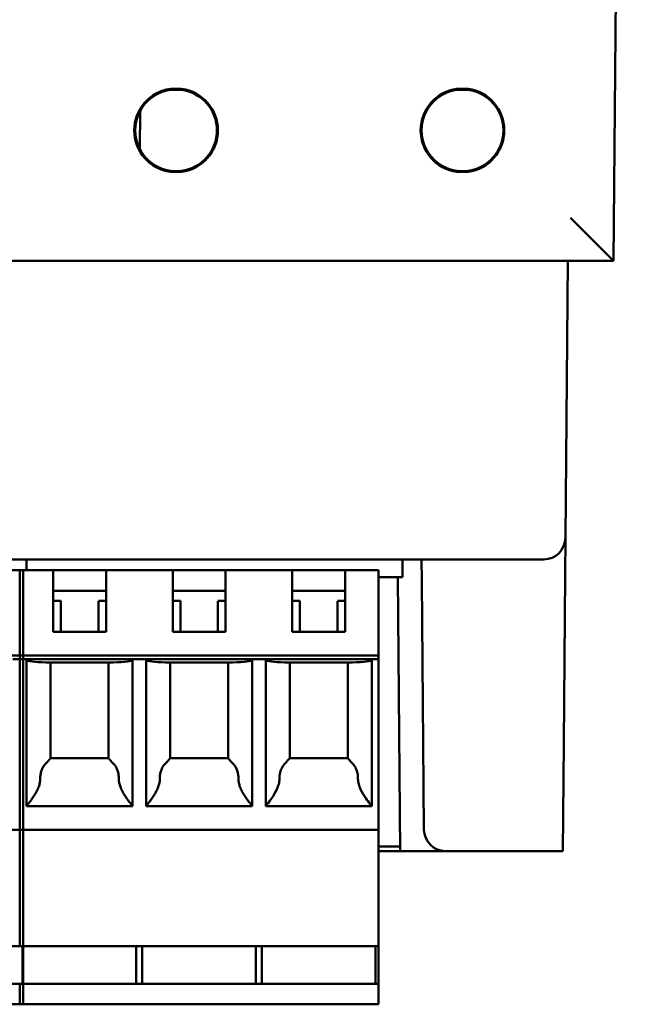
# Model space of a CAD drawing. Header units: inches. Extents: x 2.1 to 23.1, y 1.2 to 17.8.
# Tile 16 of 19: x 10.557 to 11.257, y 13.45 to 14.584. Entities that reach past the tile are written whole.
import ezdxf

# ---------------------------------------------------------------- set-up
doc = ezdxf.new("R2010")
doc.units = ezdxf.units.IN
doc.header["$LTSCALE"] = 0.8
doc.header["$MEASUREMENT"] = 0
doc.layers.add('Visible (ANSI)', color=7, linetype='Continuous', lineweight=50)

msp = doc.modelspace()

# ---------------------------------------------------------------- linework, layer by layer
at = {"layer": 'Visible (ANSI)'}
for p, q in [((11.2416, 14.3062), (11.2574, 16.1172)), ((10.7311, 14.504), (10.7439, 14.504)), ((10.7439, 14.503), (10.7311, 14.503)), ((11.0611, 14.504), (11.0739, 14.504)), ((11.0739, 14.503), (11.0611, 14.503)), ((10.6963, 14.4791), (10.6959, 14.4341)), ((10.7311, 14.4095), (10.7439, 14.4095)), ((10.7439, 14.4085), (10.7311, 14.4085)), ((11.0611, 14.4095), (11.0739, 14.4095)), ((11.0739, 14.4085), (11.0611, 14.4085)), ((9.8732, 14.3062), (11.2416, 14.3062)), ((11.1861, 13.987), (11.1889, 14.3062)), ((11.2416, 14.3062), (11.2416, 14.3062)), ((11.1857, 13.9439), (11.1861, 13.987)), ((9.9787, 13.9622), (11.1361, 13.9622)), ((10.5653, 13.9622), (10.5653, 13.9497)), ((10.5653, 13.9497), (10.5653, 13.9622)), ((10.9983, 13.9418), (10.9983, 13.9622)), ((11.0204, 13.9622), (11.0206, 13.9375)), ((11.1611, 13.9622), (11.1361, 13.9622)), ((10.519, 13.9497), (10.5614, 13.9497)), ((10.5574, 13.9497), (10.5958, 13.9497)), ((10.5958, 13.9497), (10.6568, 13.9497)), ((10.6568, 13.9497), (10.6568, 13.9497)), ((10.7336, 13.9497), (10.6568, 13.9497)), ((10.6568, 13.9261), (10.6568, 13.9497)), ((10.7336, 13.9497), (10.7946, 13.9497)), ((10.7946, 13.9497), (10.7946, 13.9497)), ((10.8714, 13.9497), (10.7946, 13.9497)), ((10.7946, 13.9261), (10.7946, 13.9497)), ((10.8714, 13.9497), (10.9324, 13.9497)), ((10.9324, 13.9497), (10.9324, 13.9497)), ((10.9708, 13.9497), (10.9324, 13.9497)), ((10.9324, 13.9497), (10.9324, 13.9261)), ((10.9708, 13.9418), (10.9983, 13.9418)), ((10.993, 13.9418), (10.9958, 13.6262)), ((11.1857, 13.9439), (11.1841, 13.7502)), ((10.5574, 13.9379), (10.5574, 13.8513)), ((10.5614, 13.8513), (10.5614, 13.9379)), ((10.5958, 13.8788), (10.5958, 13.9379)), ((10.6569, 13.9379), (10.6569, 13.8788)), ((10.7336, 13.8788), (10.7336, 13.9379)), ((10.7946, 13.9379), (10.7946, 13.8788)), ((10.8714, 13.8788), (10.8714, 13.9379)), ((10.9324, 13.9379), (10.9324, 13.8788)), ((10.9708, 13.8513), (10.9708, 13.9379)), ((11.0206, 13.9375), (11.0223, 13.7502)), ((10.6568, 13.9261), (10.5958, 13.9261)), ((10.6568, 13.9143), (10.6568, 13.9261)), ((10.7946, 13.9261), (10.7336, 13.9261)), ((10.7946, 13.9143), (10.7946, 13.9261)), ((10.9324, 13.9261), (10.8714, 13.9261)), ((10.9324, 13.9143), (10.9324, 13.9261)), ((10.6047, 13.9143), (10.5958, 13.9143)), ((10.6047, 13.8788), (10.6047, 13.9143)), ((10.6568, 13.9143), (10.648, 13.9143)), ((10.6568, 13.8788), (10.6568, 13.9143)), ((10.7425, 13.9143), (10.7336, 13.9143)), ((10.7425, 13.8788), (10.7425, 13.9143)), ((10.7946, 13.9143), (10.7858, 13.9143)), ((10.7946, 13.8788), (10.7946, 13.9143)), ((10.8802, 13.9143), (10.8714, 13.9143)), ((10.8802, 13.9143), (10.8802, 13.8788)), ((10.9324, 13.9143), (10.9236, 13.9143)), ((10.9324, 13.8788), (10.9324, 13.9143)), ((10.6569, 13.8788), (10.5958, 13.8788)), ((10.7946, 13.8788), (10.7336, 13.8788)), ((10.9324, 13.8788), (10.8714, 13.8788)), ((10.1441, 13.8513), (10.5614, 13.8513)), ((10.5574, 13.8513), (10.5574, 13.8473)), ((10.5574, 13.8513), (10.9708, 13.8513)), ((10.5613, 13.8473), (10.5613, 13.8513)), ((10.9708, 13.8513), (10.9708, 13.8473)), ((10.5614, 13.8473), (10.5496, 13.8473)), ((10.5574, 13.8473), (10.5574, 13.6584)), ((10.5653, 13.8473), (10.5574, 13.8473)), ((10.5614, 13.6584), (10.5614, 13.8473)), ((10.5653, 13.8473), (10.6873, 13.8473)), ((10.5653, 13.6781), (10.5653, 13.8473)), ((10.6651, 13.8434), (10.5875, 13.8434)), ((10.5928, 13.8434), (10.5928, 13.7332)), ((10.6597, 13.8434), (10.6597, 13.7332)), ((10.6873, 13.8473), (10.6874, 13.8473)), ((10.6873, 13.8464), (10.6873, 13.8473)), ((10.7031, 13.8473), (10.6874, 13.8473)), ((10.6874, 13.8473), (10.6874, 13.6781)), ((10.7031, 13.8473), (10.8251, 13.8473)), ((10.7031, 13.6781), (10.7031, 13.8473)), ((10.8029, 13.8434), (10.7252, 13.8434)), ((10.7306, 13.8434), (10.7306, 13.7332)), ((10.7975, 13.8434), (10.7975, 13.7332)), ((10.8251, 13.8473), (10.8252, 13.8473)), ((10.8251, 13.8464), (10.8251, 13.8473)), ((10.8409, 13.8473), (10.8252, 13.8473)), ((10.8252, 13.8473), (10.8252, 13.6781)), ((10.8409, 13.8473), (10.9629, 13.8473)), ((10.8409, 13.6781), (10.8409, 13.8473)), ((10.9407, 13.8434), (10.863, 13.8434)), ((10.8684, 13.8434), (10.8684, 13.7332)), ((10.9353, 13.8434), (10.9353, 13.7332)), ((10.9629, 13.8473), (10.963, 13.8473)), ((10.9629, 13.8464), (10.9629, 13.8473)), ((10.9708, 13.8473), (10.963, 13.8473)), ((10.963, 13.8473), (10.963, 13.6781)), ((10.9708, 13.6584), (10.9708, 13.8473)), ((11.0231, 13.651), (11.0223, 13.7502)), ((11.1841, 13.7502), (11.183, 13.6262)), ((10.5928, 13.7332), (10.6597, 13.7332)), ((10.7306, 13.7332), (10.7975, 13.7332)), ((10.8684, 13.7332), (10.9353, 13.7332)), ((10.6874, 13.6781), (10.5653, 13.6781)), ((10.8252, 13.6781), (10.7031, 13.6781)), ((10.8409, 13.6781), (10.963, 13.6781)), ((10.5614, 13.6505), (10.144, 13.6505)), ((10.5574, 13.6505), (10.5573, 13.5166)), ((10.9708, 13.6505), (10.5574, 13.6505)), ((10.5613, 13.5166), (10.5613, 13.6505)), ((10.9707, 13.5166), (10.9708, 13.6505)), ((10.9957, 13.6313), (10.9708, 13.6313)), ((10.9958, 13.6262), (10.9708, 13.6262)), ((11.0481, 13.6262), (10.9958, 13.6262)), ((11.0481, 13.6262), (11.183, 13.6262)), ((10.5613, 13.5166), (10.1439, 13.5166)), ((10.9707, 13.5166), (10.5573, 13.5166)), ((10.5607, 13.5166), (10.5607, 13.4733)), ((10.5607, 13.5166), (10.5607, 13.4733)), ((10.5612, 13.4733), (10.5612, 13.5166)), ((10.6917, 13.5166), (10.6917, 13.4733)), ((10.6985, 13.5166), (10.6985, 13.4733)), ((10.8295, 13.5166), (10.8295, 13.4733)), ((10.8363, 13.5166), (10.8363, 13.4733)), ((10.9673, 13.5166), (10.9673, 13.4733)), ((10.9707, 13.5166), (10.9707, 13.4733)), ((10.5613, 13.4733), (10.144, 13.4733)), ((10.5574, 13.4733), (10.5574, 13.4576)), ((10.9707, 13.4733), (10.5574, 13.4733)), ((10.5613, 13.4576), (10.5613, 13.4733)), ((10.9707, 13.4733), (10.9707, 13.4576)), ((10.5613, 13.4497), (10.144, 13.4497)), ((10.9707, 13.4497), (10.5574, 13.4497))]:
    msp.add_line(p, q, dxfattribs=at)
for centre, radius, start, end in [((10.7375, 14.4563), 0.0482, 97.6773, 262.3239), ((10.7375, 14.4563), 0.0471, 97.7615, 262.2396), ((10.7375, 14.4563), 0.0482, 277.6761, 82.3227), ((10.7375, 14.4563), 0.0471, 277.7604, 82.2385), ((11.0675, 14.4563), 0.0482, 97.6773, 262.3239), ((11.0675, 14.4563), 0.0471, 97.7615, 262.2396), ((11.0675, 14.4563), 0.0482, 277.6761, 82.3227), ((11.0675, 14.4563), 0.0471, 277.7604, 82.2385), ((11.1611, 13.9872), 0.025, 270, 359.5), ((11.0481, 13.6512), 0.025, 180.5, 270)]:
    msp.add_arc(centre, radius, start, end, dxfattribs=at)
for centre, major_axis, ratio, start_param, end_param in [((11.192, 14.3562), (-0.0496, 0.05), 0.004363, 1.575198, 3.137267), ((10.5574, 13.9379), (0, 0.0118), 0.000956, 4.712389, 6.283185), ((10.5614, 13.9379), (0, 0.0118), 0.000956, 4.712389, 6.283185), ((10.5958, 13.9379), (0, 0.0118), 0.000956, 4.712389, 6.283185), ((10.6568, 13.9379), (0, 0.0118), 0.000956, 4.712389, 6.283185), ((10.7336, 13.9379), (0, 0.0118), 0.000956, 4.712389, 6.283185), ((10.7946, 13.9379), (0, 0.0118), 0.000956, 4.712389, 6.283185), ((10.8714, 13.9379), (0, 0.0118), 0.000956, 4.712389, 6.283185), ((10.9324, 13.9379), (0, 0.0118), 0.000956, 4.712389, 6.283185), ((10.9708, 13.9379), (0, 0.0118), 0.000956, 4.712389, 6.283185), ((10.6046, 13.8761), (0, -0.0539), 0.000956, 1.62099, 2.356195), ((10.6479, 13.8761), (0, 0.0539), 0.000956, 4.762582, 5.497787), ((10.7424, 13.8761), (0, -0.0539), 0.000956, 1.62099, 2.356195), ((10.7857, 13.8761), (0, 0.0539), 0.000956, 4.762582, 5.497787), ((10.8802, 13.8761), (0, -0.0539), 0.000956, 1.62099, 2.356195), ((10.9235, 13.8761), (0, 0.0539), 0.000956, 4.762582, 5.497787), ((10.6046, 13.8464), (-0.0394, 0), 0.083333, 0.043732, 1.118807), ((10.648, 13.8464), (-0.0394, 0), 0.083333, 2.020861, 3.14063), ((10.7424, 13.8464), (-0.0394, 0), 0.083333, 0.043732, 1.118807), ((10.7857, 13.8464), (-0.0394, 0), 0.083333, 2.020861, 3.14063), ((10.8802, 13.8464), (-0.0394, 0), 0.083333, 0.043732, 1.118807), ((10.9235, 13.8464), (-0.0394, 0), 0.083333, 2.020861, 3.14063), ((10.6597, 13.7253), (0, 0.00787), 0.000956, 6.237525, 6.238482), ((10.7975, 13.7253), (0, 0.00787), 0.000956, 6.237525, 6.238482), ((10.9353, 13.7253), (0, 0.00787), 0.000956, 6.237525, 6.238482), ((10.5574, 13.6584), (0, -0.00787), 0.000956, 0, 1.570796), ((10.5614, 13.6584), (0, -0.00787), 0.000956, 0, 1.570796), ((10.9708, 13.6584), (0, -0.00787), 0.000956, 0, 1.570796), ((10.5574, 13.4576), (0, -0.00787), 0.000956, 0, 1.570796), ((10.5613, 13.4576), (0, -0.00787), 0.000956, 0, 1.570796), ((10.9707, 13.4576), (0, -0.00787), 0.000956, 0, 1.570796)]:
    msp.add_ellipse(centre, major_axis=major_axis, ratio=ratio, start_param=start_param, end_param=end_param, dxfattribs=at)
for points, weights in [([(10.7311, 14.504), (10.7311, 14.5035), (10.7311, 14.503)], [1.00000000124, 1.00000000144, 1.00000000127]), ([(10.7439, 14.504), (10.7439, 14.5035), (10.7439, 14.503)], [1.00000000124, 1.00000000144, 1.00000000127]), ([(11.0611, 14.504), (11.0611, 14.5035), (11.0611, 14.503)], [1.00000000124, 1.00000000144, 1.00000000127]), ([(11.0739, 14.504), (11.0739, 14.5035), (11.0739, 14.503)], [1.00000000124, 1.00000000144, 1.00000000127]), ([(10.7311, 14.4085), (10.7311, 14.409), (10.7311, 14.4095)], [1.00000000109, 1.00000000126, 1.00000000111]), ([(10.7439, 14.4085), (10.7439, 14.409), (10.7439, 14.4095)], [1.00000000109, 1.00000000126, 1.00000000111]), ([(11.0611, 14.4085), (11.0611, 14.409), (11.0611, 14.4095)], [1.00000000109, 1.00000000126, 1.00000000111]), ([(11.0739, 14.4085), (11.0739, 14.409), (11.0739, 14.4095)], [1.00000000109, 1.00000000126, 1.00000000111])]:
    msp.add_rational_spline(points, weights, degree=2, dxfattribs=at)
for points, knots in [([(10.5882, 13.7279), (10.5877, 13.7275), (10.5872, 13.727), (10.5867, 13.7264), (10.5862, 13.7259), (10.5858, 13.7254), (10.5854, 13.7248), (10.585, 13.7242), (10.5846, 13.7236), (10.5842, 13.723), (10.5839, 13.7223), (10.5835, 13.7217), (10.5832, 13.721), (10.5829, 13.7203), (10.5827, 13.7196), (10.5824, 13.7189), (10.5822, 13.7182), (10.582, 13.7175), (10.5818, 13.7167), (10.5816, 13.716), (10.5814, 13.7152), (10.5813, 13.7145), (10.5812, 13.7137), (10.5811, 13.7129), (10.5811, 13.7121), (10.581, 13.7114), (10.581, 13.7106), (10.581, 13.7098)], [0, 0, 0, 0, 0.111111, 0.111111, 0.111111, 0.222222, 0.222222, 0.222222, 0.333333, 0.333333, 0.333333, 0.444444, 0.444444, 0.444444, 0.555556, 0.555556, 0.555556, 0.666667, 0.666667, 0.666667, 0.777778, 0.777778, 0.777778, 0.888889, 0.888889, 0.888889, 1, 1, 1, 1]), ([(10.5928, 13.7332), (10.5928, 13.7332), (10.5928, 13.7331), (10.5928, 13.7331), (10.5927, 13.7331), (10.5927, 13.733), (10.5926, 13.7329), (10.5926, 13.7329), (10.5925, 13.7328), (10.5925, 13.7327), (10.5924, 13.7326), (10.5923, 13.7325), (10.5922, 13.7324), (10.5921, 13.7323), (10.5919, 13.7321), (10.5918, 13.732), (10.5917, 13.7318), (10.5915, 13.7316), (10.5913, 13.7314), (10.5912, 13.7312), (10.591, 13.731), (10.5908, 13.7308), (10.5906, 13.7306), (10.5903, 13.7303), (10.5901, 13.73), (10.5898, 13.7297), (10.5896, 13.7294), (10.5893, 13.7291)], [0.0010987, 0.0010987, 0.0010987, 0.0010987, 0.1111111, 0.1111111, 0.1111111, 0.2222222, 0.2222222, 0.2222222, 0.3333333, 0.3333333, 0.3333333, 0.4444444, 0.4444444, 0.4444444, 0.5555556, 0.5555556, 0.5555556, 0.6666667, 0.6666667, 0.6666667, 0.7777778, 0.7777778, 0.7777778, 0.8888889, 0.8888889, 0.8888889, 1, 1, 1, 1]), ([(10.6632, 13.7291), (10.6629, 13.7294), (10.6627, 13.7297), (10.6624, 13.73), (10.6622, 13.7303), (10.662, 13.7306), (10.6618, 13.7308), (10.6616, 13.731), (10.6614, 13.7312), (10.6612, 13.7314), (10.661, 13.7316), (10.6609, 13.7318), (10.6607, 13.732), (10.6606, 13.7321), (10.6605, 13.7323), (10.6603, 13.7324), (10.6602, 13.7325), (10.6601, 13.7326), (10.6601, 13.7327), (10.66, 13.7328), (10.6599, 13.7329), (10.6599, 13.7329), (10.6598, 13.733), (10.6598, 13.7331), (10.6598, 13.7331), (10.6597, 13.7331), (10.6597, 13.7332), (10.6597, 13.7332)], [0, 0, 0, 0, 0.111111, 0.111111, 0.111111, 0.222222, 0.222222, 0.222222, 0.333333, 0.333333, 0.333333, 0.444444, 0.444444, 0.444444, 0.555556, 0.555556, 0.555556, 0.666667, 0.666667, 0.666667, 0.777778, 0.777778, 0.777778, 0.888889, 0.888889, 0.888889, 1, 1, 1, 1]), ([(10.6643, 13.7279), (10.6649, 13.7275), (10.6654, 13.727), (10.6658, 13.7264), (10.6663, 13.7259), (10.6667, 13.7254), (10.6672, 13.7248), (10.6676, 13.7242), (10.668, 13.7236), (10.6683, 13.723), (10.6687, 13.7223), (10.669, 13.7217), (10.6693, 13.721), (10.6696, 13.7203), (10.6699, 13.7196), (10.6701, 13.7189), (10.6704, 13.7182), (10.6706, 13.7175), (10.6708, 13.7167), (10.6709, 13.716), (10.6711, 13.7152), (10.6712, 13.7145), (10.6713, 13.7137), (10.6714, 13.7129), (10.6715, 13.7121), (10.6715, 13.7114), (10.6716, 13.7106), (10.6715, 13.7098)], [0, 0, 0, 0, 0.111111, 0.111111, 0.111111, 0.222222, 0.222222, 0.222222, 0.333333, 0.333333, 0.333333, 0.444444, 0.444444, 0.444444, 0.555556, 0.555556, 0.555556, 0.666667, 0.666667, 0.666667, 0.777778, 0.777778, 0.777778, 0.888889, 0.888889, 0.888889, 1, 1, 1, 1]), ([(10.726, 13.7279), (10.7255, 13.7275), (10.725, 13.727), (10.7245, 13.7264), (10.724, 13.7259), (10.7236, 13.7254), (10.7232, 13.7248), (10.7228, 13.7242), (10.7224, 13.7236), (10.722, 13.723), (10.7216, 13.7223), (10.7213, 13.7217), (10.721, 13.721), (10.7207, 13.7203), (10.7204, 13.7196), (10.7202, 13.7189), (10.72, 13.7182), (10.7198, 13.7175), (10.7196, 13.7167), (10.7194, 13.716), (10.7192, 13.7152), (10.7191, 13.7145), (10.719, 13.7137), (10.7189, 13.7129), (10.7189, 13.7121), (10.7188, 13.7114), (10.7188, 13.7106), (10.7188, 13.7098)], [0, 0, 0, 0, 0.111111, 0.111111, 0.111111, 0.222222, 0.222222, 0.222222, 0.333333, 0.333333, 0.333333, 0.444444, 0.444444, 0.444444, 0.555556, 0.555556, 0.555556, 0.666667, 0.666667, 0.666667, 0.777778, 0.777778, 0.777778, 0.888889, 0.888889, 0.888889, 1, 1, 1, 1]), ([(10.7306, 13.7332), (10.7306, 13.7332), (10.7306, 13.7331), (10.7306, 13.7331), (10.7305, 13.7331), (10.7305, 13.733), (10.7304, 13.7329), (10.7304, 13.7329), (10.7303, 13.7328), (10.7303, 13.7327), (10.7302, 13.7326), (10.7301, 13.7325), (10.73, 13.7324), (10.7299, 13.7323), (10.7297, 13.7321), (10.7296, 13.732), (10.7295, 13.7318), (10.7293, 13.7316), (10.7291, 13.7314), (10.729, 13.7312), (10.7288, 13.731), (10.7286, 13.7308), (10.7283, 13.7306), (10.7281, 13.7303), (10.7279, 13.73), (10.7276, 13.7297), (10.7274, 13.7294), (10.7271, 13.7291)], [0.0010987, 0.0010987, 0.0010987, 0.0010987, 0.1111111, 0.1111111, 0.1111111, 0.2222222, 0.2222222, 0.2222222, 0.3333333, 0.3333333, 0.3333333, 0.4444444, 0.4444444, 0.4444444, 0.5555556, 0.5555556, 0.5555556, 0.6666667, 0.6666667, 0.6666667, 0.7777778, 0.7777778, 0.7777778, 0.8888889, 0.8888889, 0.8888889, 1, 1, 1, 1]), ([(10.801, 13.7291), (10.8007, 13.7294), (10.8005, 13.7297), (10.8002, 13.73), (10.8, 13.7303), (10.7998, 13.7306), (10.7996, 13.7308), (10.7994, 13.731), (10.7992, 13.7312), (10.799, 13.7314), (10.7988, 13.7316), (10.7987, 13.7318), (10.7985, 13.732), (10.7984, 13.7321), (10.7983, 13.7323), (10.7981, 13.7324), (10.798, 13.7325), (10.7979, 13.7326), (10.7979, 13.7327), (10.7978, 13.7328), (10.7977, 13.7329), (10.7977, 13.7329), (10.7976, 13.733), (10.7976, 13.7331), (10.7976, 13.7331), (10.7975, 13.7331), (10.7975, 13.7332), (10.7975, 13.7332)], [0, 0, 0, 0, 0.111111, 0.111111, 0.111111, 0.222222, 0.222222, 0.222222, 0.333333, 0.333333, 0.333333, 0.444444, 0.444444, 0.444444, 0.555556, 0.555556, 0.555556, 0.666667, 0.666667, 0.666667, 0.777778, 0.777778, 0.777778, 0.888889, 0.888889, 0.888889, 1, 1, 1, 1]), ([(10.8021, 13.7279), (10.8026, 13.7275), (10.8031, 13.727), (10.8036, 13.7264), (10.8041, 13.7259), (10.8045, 13.7254), (10.805, 13.7248), (10.8054, 13.7242), (10.8058, 13.7236), (10.8061, 13.723), (10.8065, 13.7223), (10.8068, 13.7217), (10.8071, 13.721), (10.8074, 13.7203), (10.8077, 13.7196), (10.8079, 13.7189), (10.8082, 13.7182), (10.8084, 13.7175), (10.8086, 13.7167), (10.8087, 13.716), (10.8089, 13.7152), (10.809, 13.7145), (10.8091, 13.7137), (10.8092, 13.7129), (10.8093, 13.7121), (10.8093, 13.7114), (10.8093, 13.7106), (10.8093, 13.7098)], [0, 0, 0, 0, 0.111111, 0.111111, 0.111111, 0.222222, 0.222222, 0.222222, 0.333333, 0.333333, 0.333333, 0.444444, 0.444444, 0.444444, 0.555556, 0.555556, 0.555556, 0.666667, 0.666667, 0.666667, 0.777778, 0.777778, 0.777778, 0.888889, 0.888889, 0.888889, 1, 1, 1, 1]), ([(10.8638, 13.7279), (10.8622, 13.7264), (10.8606, 13.7244), (10.8586, 13.7207), (10.8578, 13.7187), (10.8568, 13.7144), (10.8566, 13.7121), (10.8566, 13.71), (10.8566, 13.7099), (10.8566, 13.7098)], [0.04440082, 0.04440082, 0.04440082, 0.04440082, 0.06179062, 0.06179062, 0.07761466, 0.07761466, 0.0934387, 0.0934387, 0.09413737, 0.09413737, 0.09413737, 0.09413737]), ([(10.8684, 13.7332), (10.8684, 13.7332), (10.8684, 13.7331), (10.8682, 13.7329), (10.8679, 13.7326), (10.8671, 13.7316), (10.8665, 13.731), (10.8656, 13.73), (10.8653, 13.7296), (10.8649, 13.7291)], [-0.24110489, -0.24110489, -0.24110489, -0.24110489, -0.23902387, -0.23902387, -0.23139114, -0.23139114, -0.22375841, -0.22375841, -0.21923274, -0.21923274, -0.21923274, -0.21923274]), ([(10.9388, 13.7291), (10.9384, 13.7296), (10.9381, 13.73), (10.9372, 13.731), (10.9366, 13.7316), (10.9358, 13.7326), (10.9355, 13.7329), (10.9353, 13.7331), (10.9353, 13.7332), (10.9353, 13.7332)], [-0.05745625, -0.05745625, -0.05745625, -0.05745625, -0.05293059, -0.05293059, -0.04529786, -0.04529786, -0.03766513, -0.03766513, -0.03556537, -0.03556537, -0.03556537, -0.03556537]), ([(10.9399, 13.7279), (10.9406, 13.7273), (10.9412, 13.7267), (10.9418, 13.726), (10.9424, 13.7253), (10.9429, 13.7245), (10.9434, 13.7238), (10.9439, 13.723), (10.9444, 13.7222), (10.9448, 13.7213), (10.9452, 13.7204), (10.9455, 13.7195), (10.9458, 13.7186), (10.9461, 13.7177), (10.9464, 13.7167), (10.9466, 13.7158), (10.9468, 13.7148), (10.9469, 13.7138), (10.947, 13.7128), (10.9471, 13.7118), (10.9471, 13.7108), (10.9471, 13.7098)], [0, 0, 0, 0, 0.142857, 0.142857, 0.142857, 0.285714, 0.285714, 0.285714, 0.428571, 0.428571, 0.428571, 0.571429, 0.571429, 0.571429, 0.714286, 0.714286, 0.714286, 0.857143, 0.857143, 0.857143, 1, 1, 1, 1]), ([(10.581, 13.7098), (10.581, 13.7091), (10.581, 13.7084), (10.5809, 13.7078), (10.5809, 13.7071), (10.5808, 13.7064), (10.5807, 13.7057), (10.5806, 13.705), (10.5804, 13.7043), (10.5803, 13.7036), (10.5801, 13.7028), (10.5799, 13.7021), (10.5796, 13.7013), (10.5794, 13.7006), (10.5791, 13.6998), (10.5787, 13.699), (10.5784, 13.6981), (10.578, 13.6973), (10.5776, 13.6964), (10.5772, 13.6956), (10.5767, 13.6947), (10.5763, 13.6939), (10.5758, 13.693), (10.5753, 13.6921), (10.5748, 13.6913), (10.5743, 13.6905), (10.5737, 13.6896), (10.5732, 13.6889), (10.5727, 13.6881), (10.5722, 13.6874), (10.5717, 13.6867), (10.5713, 13.686), (10.5708, 13.6853), (10.5704, 13.6847), (10.5699, 13.6841), (10.5695, 13.6836), (10.5691, 13.6831), (10.5688, 13.6826), (10.5684, 13.6821), (10.5681, 13.6817), (10.5678, 13.6812), (10.5675, 13.6809), (10.5672, 13.6805), (10.5669, 13.6802), (10.5667, 13.6799), (10.5665, 13.6796), (10.5663, 13.6793), (10.5661, 13.6791), (10.566, 13.6789), (10.5658, 13.6787), (10.5657, 13.6786), (10.5656, 13.6784), (10.5655, 13.6783), (10.5654, 13.6782), (10.5654, 13.6782), (10.5653, 13.6781), (10.5653, 13.6781), (10.5653, 13.6781)], [0, 0, 0, 0, 0.0526316, 0.0526316, 0.0526316, 0.1052632, 0.1052632, 0.1052632, 0.1578947, 0.1578947, 0.1578947, 0.2105263, 0.2105263, 0.2105263, 0.2631579, 0.2631579, 0.2631579, 0.3157895, 0.3157895, 0.3157895, 0.3684211, 0.3684211, 0.3684211, 0.4210526, 0.4210526, 0.4210526, 0.4736842, 0.4736842, 0.4736842, 0.5263158, 0.5263158, 0.5263158, 0.5789474, 0.5789474, 0.5789474, 0.6315789, 0.6315789, 0.6315789, 0.6842105, 0.6842105, 0.6842105, 0.7368421, 0.7368421, 0.7368421, 0.7894737, 0.7894737, 0.7894737, 0.8421053, 0.8421053, 0.8421053, 0.8947368, 0.8947368, 0.8947368, 0.9473684, 0.9473684, 0.9473684, 0.9621154, 0.9621154, 0.9621154, 0.9621154]), ([(10.6715, 13.7098), (10.6715, 13.7091), (10.6716, 13.7084), (10.6716, 13.7078), (10.6717, 13.7071), (10.6717, 13.7064), (10.6719, 13.7057), (10.672, 13.705), (10.6721, 13.7043), (10.6723, 13.7036), (10.6725, 13.7028), (10.6727, 13.7021), (10.6729, 13.7013), (10.6732, 13.7006), (10.6735, 13.6998), (10.6738, 13.699), (10.6742, 13.6981), (10.6745, 13.6973), (10.6749, 13.6964), (10.6754, 13.6956), (10.6758, 13.6947), (10.6763, 13.6939), (10.6768, 13.693), (10.6773, 13.6921), (10.6778, 13.6913), (10.6783, 13.6905), (10.6788, 13.6896), (10.6793, 13.6889), (10.6798, 13.6881), (10.6803, 13.6874), (10.6808, 13.6867), (10.6813, 13.686), (10.6818, 13.6853), (10.6822, 13.6847), (10.6826, 13.6841), (10.683, 13.6836), (10.6834, 13.6831), (10.6838, 13.6826), (10.6842, 13.6821), (10.6845, 13.6817), (10.6848, 13.6812), (10.6851, 13.6809), (10.6854, 13.6805), (10.6856, 13.6802), (10.6859, 13.6799), (10.6861, 13.6796), (10.6863, 13.6793), (10.6865, 13.6791), (10.6866, 13.6789), (10.6868, 13.6787), (10.6869, 13.6786), (10.687, 13.6784), (10.6871, 13.6783), (10.6872, 13.6782), (10.6872, 13.6782), (10.6873, 13.6781), (10.6873, 13.6781), (10.6873, 13.6781)], [0, 0, 0, 0, 0.052632, 0.052632, 0.052632, 0.105263, 0.105263, 0.105263, 0.157895, 0.157895, 0.157895, 0.210526, 0.210526, 0.210526, 0.263158, 0.263158, 0.263158, 0.315789, 0.315789, 0.315789, 0.368421, 0.368421, 0.368421, 0.421053, 0.421053, 0.421053, 0.473684, 0.473684, 0.473684, 0.526316, 0.526316, 0.526316, 0.578947, 0.578947, 0.578947, 0.631579, 0.631579, 0.631579, 0.684211, 0.684211, 0.684211, 0.736842, 0.736842, 0.736842, 0.789474, 0.789474, 0.789474, 0.842105, 0.842105, 0.842105, 0.894737, 0.894737, 0.894737, 0.947368, 0.947368, 0.947368, 1, 1, 1, 1]), ([(10.7188, 13.7098), (10.7188, 13.7091), (10.7188, 13.7084), (10.7187, 13.7078), (10.7187, 13.7071), (10.7186, 13.7064), (10.7185, 13.7057), (10.7184, 13.705), (10.7182, 13.7043), (10.718, 13.7036), (10.7179, 13.7028), (10.7177, 13.7021), (10.7174, 13.7013), (10.7171, 13.7006), (10.7169, 13.6998), (10.7165, 13.699), (10.7162, 13.6981), (10.7158, 13.6973), (10.7154, 13.6964), (10.715, 13.6956), (10.7145, 13.6947), (10.7141, 13.6939), (10.7136, 13.693), (10.7131, 13.6921), (10.7126, 13.6913), (10.7121, 13.6905), (10.7115, 13.6896), (10.711, 13.6889), (10.7105, 13.6881), (10.71, 13.6874), (10.7095, 13.6867), (10.7091, 13.686), (10.7086, 13.6853), (10.7082, 13.6847), (10.7077, 13.6841), (10.7073, 13.6836), (10.7069, 13.6831), (10.7066, 13.6826), (10.7062, 13.6821), (10.7059, 13.6817), (10.7056, 13.6812), (10.7053, 13.6809), (10.705, 13.6805), (10.7047, 13.6802), (10.7045, 13.6799), (10.7043, 13.6796), (10.7041, 13.6793), (10.7039, 13.6791), (10.7038, 13.6789), (10.7036, 13.6787), (10.7035, 13.6786), (10.7034, 13.6784), (10.7033, 13.6783), (10.7032, 13.6782), (10.7031, 13.6782), (10.7031, 13.6781), (10.7031, 13.6781), (10.7031, 13.6781)], [0, 0, 0, 0, 0.0526316, 0.0526316, 0.0526316, 0.1052632, 0.1052632, 0.1052632, 0.1578947, 0.1578947, 0.1578947, 0.2105263, 0.2105263, 0.2105263, 0.2631579, 0.2631579, 0.2631579, 0.3157895, 0.3157895, 0.3157895, 0.3684211, 0.3684211, 0.3684211, 0.4210526, 0.4210526, 0.4210526, 0.4736842, 0.4736842, 0.4736842, 0.5263158, 0.5263158, 0.5263158, 0.5789474, 0.5789474, 0.5789474, 0.6315789, 0.6315789, 0.6315789, 0.6842105, 0.6842105, 0.6842105, 0.7368421, 0.7368421, 0.7368421, 0.7894737, 0.7894737, 0.7894737, 0.8421053, 0.8421053, 0.8421053, 0.8947368, 0.8947368, 0.8947368, 0.9473684, 0.9473684, 0.9473684, 0.9621154, 0.9621154, 0.9621154, 0.9621154]), ([(10.8093, 13.7098), (10.8093, 13.7091), (10.8094, 13.7084), (10.8094, 13.7078), (10.8095, 13.7071), (10.8095, 13.7064), (10.8097, 13.7057), (10.8098, 13.705), (10.8099, 13.7043), (10.8101, 13.7036), (10.8103, 13.7028), (10.8105, 13.7021), (10.8107, 13.7013), (10.811, 13.7006), (10.8113, 13.6998), (10.8116, 13.699), (10.8119, 13.6981), (10.8123, 13.6973), (10.8127, 13.6964), (10.8132, 13.6956), (10.8136, 13.6947), (10.8141, 13.6939), (10.8146, 13.693), (10.8151, 13.6921), (10.8156, 13.6913), (10.8161, 13.6905), (10.8166, 13.6896), (10.8171, 13.6889), (10.8176, 13.6881), (10.8181, 13.6874), (10.8186, 13.6867), (10.8191, 13.686), (10.8196, 13.6853), (10.82, 13.6847), (10.8204, 13.6841), (10.8208, 13.6836), (10.8212, 13.6831), (10.8216, 13.6826), (10.822, 13.6821), (10.8223, 13.6817), (10.8226, 13.6812), (10.8229, 13.6809), (10.8232, 13.6805), (10.8234, 13.6802), (10.8237, 13.6799), (10.8239, 13.6796), (10.8241, 13.6793), (10.8243, 13.6791), (10.8244, 13.6789), (10.8246, 13.6787), (10.8247, 13.6786), (10.8248, 13.6784), (10.8249, 13.6783), (10.825, 13.6782), (10.825, 13.6782), (10.8251, 13.6781), (10.8251, 13.6781), (10.8251, 13.6781)], [0, 0, 0, 0, 0.052632, 0.052632, 0.052632, 0.105263, 0.105263, 0.105263, 0.157895, 0.157895, 0.157895, 0.210526, 0.210526, 0.210526, 0.263158, 0.263158, 0.263158, 0.315789, 0.315789, 0.315789, 0.368421, 0.368421, 0.368421, 0.421053, 0.421053, 0.421053, 0.473684, 0.473684, 0.473684, 0.526316, 0.526316, 0.526316, 0.578947, 0.578947, 0.578947, 0.631579, 0.631579, 0.631579, 0.684211, 0.684211, 0.684211, 0.736842, 0.736842, 0.736842, 0.789474, 0.789474, 0.789474, 0.842105, 0.842105, 0.842105, 0.894737, 0.894737, 0.894737, 0.947368, 0.947368, 0.947368, 1, 1, 1, 1]), ([(10.8566, 13.7098), (10.8566, 13.7097), (10.8566, 13.7096), (10.8566, 13.7074), (10.8563, 13.7053), (10.8552, 13.7011), (10.8544, 13.6991), (10.8518, 13.6934), (10.8496, 13.69), (10.8459, 13.6846), (10.8441, 13.6822), (10.8417, 13.6792), (10.8411, 13.6783), (10.8409, 13.6781)], [-0.2589731, -0.2589731, -0.2589731, -0.2589731, -0.2584119, -0.2584119, -0.2420061, -0.2420061, -0.2256002, -0.2256002, -0.1927884, -0.1927884, -0.1609972, -0.1609972, -0.1336558, -0.1336558, -0.1336558, -0.1336558]), ([(10.9471, 13.7098), (10.9471, 13.7097), (10.9471, 13.7096), (10.9471, 13.7074), (10.9474, 13.7053), (10.9485, 13.7011), (10.9493, 13.6991), (10.9519, 13.6934), (10.9541, 13.69), (10.9578, 13.6846), (10.9596, 13.6822), (10.9622, 13.6789), (10.9629, 13.6781), (10.9629, 13.6781)], [-0.2589731, -0.2589731, -0.2589731, -0.2589731, -0.2584119, -0.2584119, -0.2420061, -0.2420061, -0.2256002, -0.2256002, -0.1927884, -0.1927884, -0.1609972, -0.1609972, -0.129206, -0.129206, -0.129206, -0.129206])]:
    msp.add_open_spline(points, degree=3, knots=knots, dxfattribs=at)
for points in [[(10.5893, 13.7291), (10.589, 13.7287), (10.5886, 13.7283), (10.5882, 13.7279)], [(10.6632, 13.7291), (10.6635, 13.7287), (10.6639, 13.7283), (10.6643, 13.7279)], [(10.7271, 13.7291), (10.7268, 13.7287), (10.7264, 13.7283), (10.726, 13.7279)], [(10.801, 13.7291), (10.8013, 13.7287), (10.8017, 13.7283), (10.8021, 13.7279)], [(10.8649, 13.7291), (10.8646, 13.7287), (10.8642, 13.7283), (10.8638, 13.7279)], [(10.9388, 13.7291), (10.9391, 13.7287), (10.9395, 13.7283), (10.9399, 13.7279)]]:
    msp.add_open_spline(points, degree=3, dxfattribs=at)

doc.saveas('drawing.dxf')
